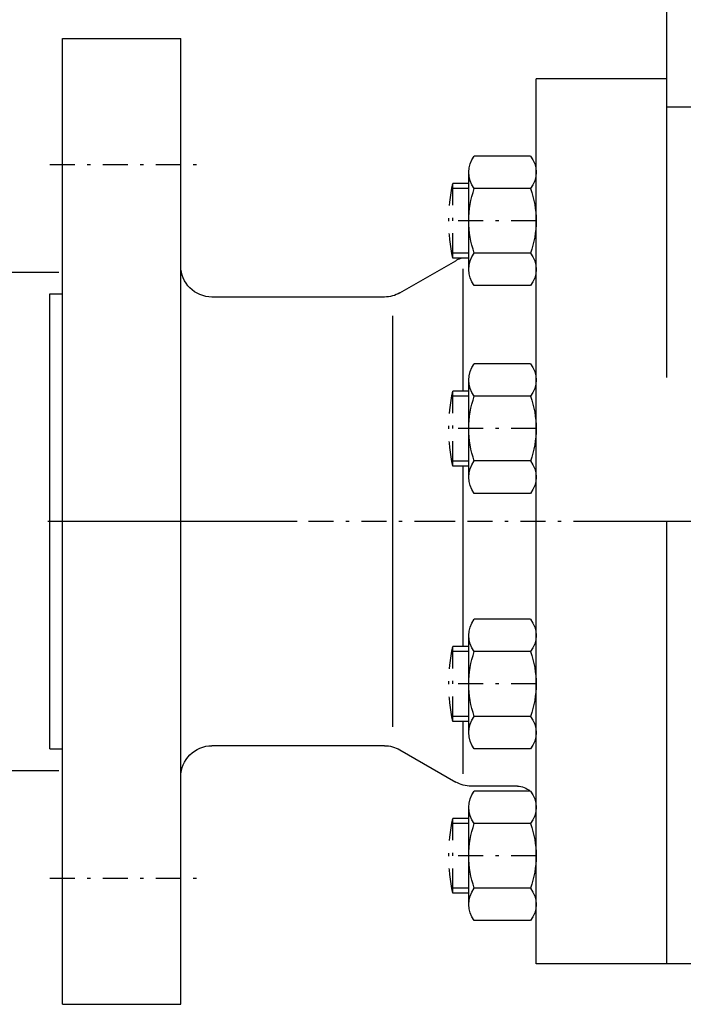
# Model space of a CAD drawing. Extents: x 34439 to 126910, y -74890 to 17912.
# Tile 48 of 256: x 95817 to 95870, y -56753 to -56674. Entities that reach past the tile are written whole.
import ezdxf

# ---------------------------------------------------------------- set-up
doc = ezdxf.new("R2010")
doc.units = 0
doc.header["$MEASUREMENT"] = 0
doc.linetypes.add('DASHDOT', pattern=[8.5, 4, -2, 0.5, -2])
doc.layers.add('gaz', color=1, linetype='Continuous', lineweight=30)
for name, color, linetype in [('LC-002-002-----0', 2, 'DASHDOT'), ('LC-006-002-----0', 1, 'Continuous'), ('LC-007-002-----0', 1, 'Continuous'), ('LC-008-002-----0', 1, 'Continuous'), ('LC-010-002-----0', 1, 'Continuous'), ('LC-013-072-----0', 1, 'Continuous'), ('LC-015-002-----0', 1, 'Continuous')]:
    doc.layers.add(name, color=color, linetype=linetype)

# ---------------------------------------------------------------- blocks, each defined once
blk = doc.blocks.new('kdk dn40 pn50')
at = {"layer": 'LC-002-002-----0', "color": 1}
for p, q in [((53.3, 54.22), (55.85, 54.22)), ((55.85, 42.22), (55.85, 54.22)), ((53.3, 42.22), (55.85, 42.22)), ((53.3, 20.88), (55.85, 20.88)), ((55.85, 8.88), (55.85, 20.88)), ((53.3, 8.88), (55.85, 8.88)), ((53.3, -20.1), (55.85, -20.1)), ((55.85, -32.1), (55.85, -20.1)), ((53.3, -32.1), (55.85, -32.1)), ((53.3, -47.68), (55.85, -47.68)), ((55.85, -59.68), (55.85, -47.68)), ((53.3, -59.68), (55.85, -59.68))]:
    blk.add_line(p, q, dxfattribs=at)
at = {"layer": 'LC-002-002-----0'}
for p, q in [((53.3, 53.42), (56.01, 53.42)), ((53.3, 43.02), (56.01, 43.02)), ((53.3, 20.08), (56.01, 20.08)), ((53.3, 9.68), (56.01, 9.68)), ((53.3, -20.9), (56.01, -20.9)), ((53.3, -31.3), (56.01, -31.3)), ((53.3, -48.48), (56.01, -48.48)), ((53.3, -58.88), (56.01, -58.88))]:
    blk.add_line(p, q, dxfattribs=at)
at = {"layer": 'LC-002-002-----0', "color": 1}
for centre in [(28.56, 48.22), (28.56, 14.88), (28.56, -26.1), (28.56, -53.68)]:
    blk.add_arc(centre, 27.94, 347.6016, 12.3984, dxfattribs=at)
at = {"layer": 'LC-006-002-----0'}
blk.add_arc((52.9, 37.5), 5, 60, 70.8585, dxfattribs=at)
at = {"layer": 'LC-007-002-----0'}
for p, q in [((21.5, 23.1), (21.5, 97.5)), ((99.5, -77.5), (99.5, 77.5)), ((118.5, -77.5), (118.5, 77.5)), ((21.5, 71), (42.5, 71)), ((42.5, -71), (42.5, 71)), ((-1.2, 66.45), (21.5, 66.45)), ((64.34, 36.67), (55.4, 41.83)), ((120.5, 36.5), (118.5, 36.5)), ((120.5, -36.5), (120.5, 36.5)), ((66.84, 36), (94.5, 36)), ((65.5, -33), (65.5, 33)), ((21.5, -71), (21.5, 0)), ((66.84, -36), (94.5, -36)), ((64.34, -36.67), (55.4, -41.83)), ((120.5, -36.5), (118.5, -36.5)), ((45.5, -42.5), (52.9, -42.5)), ((-21.5, -71), (42.5, -71))]:
    blk.add_line(p, q, dxfattribs=at)
for centre, radius, start, end in [((94.5, 41), 5, 270, 0), ((66.84, 41), 5, 240, 270), ((66.84, -41), 5, 90, 120), ((94.5, -41), 5, 0, 90), ((45.5, -45.5), 3, 90, 132.5114), ((52.9, -37.5), 5, 270, 300)]:
    blk.add_arc(centre, radius, start, end, dxfattribs=at)
at = {"layer": 'LC-008-002-----0'}
for p, q in [((54.24, 40.5), (54.24, 20.88)), ((54.24, 8.88), (54.24, -20.02)), ((54.24, -32.1), (54.24, -40.5))]:
    blk.add_line(p, q, dxfattribs=at)
at = {"layer": 'LC-010-002-----0', "color": 2, "linetype": 'DASHDOT'}
for p, q in [((120.5, 57.25), (96.5, 57.25)), ((42.5, 48.22), (56.5, 48.22)), ((42.5, 14.88), (56.5, 14.88)), ((-120.5, 0), (120.5, 0)), ((42.5, -26.1), (56.5, -26.1)), ((42.5, -53.68), (56.5, -53.68)), ((120.5, -57.25), (96.5, -57.25))]:
    blk.add_line(p, q, dxfattribs=at)
at = {"layer": 'LC-013-072-----0'}
for p, q in [((43.39, 58.62), (52.41, 58.62)), ((53.3, 40.43), (53.3, 56.02)), ((43.39, 53.42), (52.41, 53.42)), ((43.39, 43.03), (52.41, 43.03)), ((43.39, 37.83), (52.41, 37.83)), ((43.39, 25.27), (52.41, 25.27)), ((53.3, 7.09), (53.3, 22.68)), ((43.39, 20.08), (52.41, 20.08)), ((43.39, 9.69), (52.41, 9.69)), ((43.39, 4.49), (52.41, 4.49)), ((43.39, -15.71), (52.41, -15.71)), ((53.3, -33.9), (53.3, -18.31)), ((43.39, -20.91), (52.41, -20.91)), ((43.39, -31.3), (52.41, -31.3)), ((43.39, -36.5), (52.41, -36.5)), ((43.39, -43.29), (52.41, -43.29)), ((53.3, -61.48), (53.3, -45.89)), ((43.39, -48.48), (52.41, -48.48)), ((43.39, -58.88), (52.41, -58.88)), ((43.39, -64.07), (52.41, -64.07))]:
    blk.add_line(p, q, dxfattribs=at)
for centre, radius, start, end in [((46.74, 56.02), 4.24, 142.2366, 217.7634), ((49.06, 56.02), 4.24, 322.2366, 37.7634), ((58.14, 48.22), 15.64, 160.5914, 199.4086), ((37.66, 48.22), 15.64, 340.5914, 19.4086), ((46.74, 40.43), 4.24, 142.2366, 217.7634), ((49.06, 40.43), 4.24, 322.2366, 37.7634), ((46.74, 22.68), 4.24, 142.2366, 217.7634), ((49.06, 22.68), 4.24, 322.2366, 37.7634), ((58.14, 14.88), 15.64, 160.5914, 199.4086), ((37.66, 14.88), 15.64, 340.5914, 19.4086), ((46.74, 7.09), 4.24, 142.2366, 217.7634), ((49.06, 7.09), 4.24, 322.2366, 37.7634), ((46.74, -18.31), 4.24, 142.2366, 217.7634), ((49.06, -18.31), 4.24, 322.2366, 37.7634), ((58.14, -26.1), 15.64, 160.5914, 199.4086), ((37.66, -26.1), 15.64, 340.5914, 19.4086), ((46.74, -33.9), 4.24, 142.2366, 217.7634), ((49.06, -33.9), 4.24, 322.2366, 37.7634), ((46.74, -45.89), 4.24, 142.2366, 217.7634), ((49.06, -45.89), 4.24, 322.2366, 37.7634), ((58.14, -53.68), 15.64, 160.5914, 199.4086), ((37.66, -53.68), 15.64, 340.5914, 19.4086), ((46.74, -61.48), 4.24, 142.2366, 217.7634), ((49.06, -61.48), 4.24, 322.2366, 37.7634)]:
    blk.add_arc(centre, radius, start, end, dxfattribs=at)
at = {"layer": 'LC-015-002-----0'}
for p, q in [((118.5, 77.5), (99.5, 77.5)), ((118.5, -77.5), (99.5, -77.5))]:
    blk.add_line(p, q, dxfattribs=at)

msp = doc.modelspace()

# ---------------------------------------------------------------- linework, layer by layer
at = {"linetype": 'DASHDOT', "ltscale": 5}
msp.add_line((95923.997, -56714.065), (95580.951, -56714.065), dxfattribs=at)
at = {"layer": 'gaz'}
for p, q in [((95782.665, -56694.065), (95819.879, -56694.065)), ((95762.665, -56734.065), (95819.879, -56734.065))]:
    msp.add_line(p, q, dxfattribs=at)

# ---------------------------------------------------------------- block references
at = {"linetype": 'Continuous', "xscale": -0.5, "yscale": 0.5, "zscale": 2}
msp.add_blockref('kdk dn40 pn50', (95879.419, -56714.065), dxfattribs=at)

doc.saveas('drawing.dxf')
